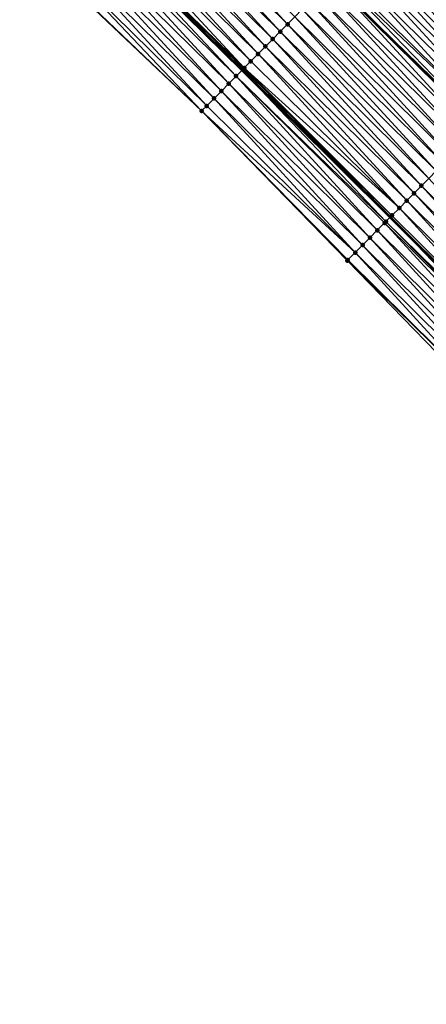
# Model space of a CAD drawing. Header units: feet. Extents: x 2017353 to 2024169, y 808050 to 818690.
# Tile 192 of 256: x 2019419 to 2019458, y 816728 to 816823. Entities that reach past the tile are written whole.
import ezdxf

# ---------------------------------------------------------------- set-up
doc = ezdxf.new("R2010")
doc.units = ezdxf.units.FT
doc.header["$MEASUREMENT"] = 0
for name, color, linetype, lineweight in [('EP_Travel Lane', 172, 'Continuous', 53), ('SB-Road Shots', 141, 'Continuous', 100), ('SB-Road X-Section', 40, 'Continuous', 13), ('STRIPING', 60, 'Continuous', 53)]:
    doc.layers.add(name, color=color, linetype=linetype, lineweight=lineweight)
doc.layers.add('I-77-MM15-17_SB-Surface-BORDER', color=7, linetype='Continuous')
doc.layers.add('I-77-MM15-17_SB-Surface-TIN', color=7, linetype='Continuous')

msp = doc.modelspace()

# ---------------------------------------------------------------- linework, layer by layer
at = {"layer": 'EP_Travel Lane'}
msp.add_polyline3d([(2019297.001912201, 816956.8951583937, 257.3398401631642), (2019311.46063395, 816943.1210283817, 257.2283707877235), (2019325.895106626, 816929.2777785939, 257.1224470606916), (2019340.329526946, 816915.4345790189, 257.0056871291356), (2019354.642099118, 816901.5519213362, 256.8967837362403), (2019368.993374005, 816887.6224435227, 256.7938984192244), (2019383.368690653, 816873.6914209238, 256.6929661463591), (2019397.744545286, 816859.7873403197, 256.5860008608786), (2019412.120409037, 816845.8832508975, 256.4816220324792), (2019426.279468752, 816831.9125418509, 256.3672030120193), (2019440.507109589, 816817.8568837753, 256.2544132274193), (2019454.682322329, 816803.7670256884, 256.1530595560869), (2019468.811393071, 816789.6116039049, 256.0749637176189), (2019482.94044094, 816775.4562050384, 255.9889808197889), (2019497.039434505, 816761.3600816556, 255.9086383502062), (2019511.183953, 816747.2204417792, 255.8424433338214), (2019525.328468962, 816733.0808044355, 255.7753964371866), (2019539.472912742, 816718.9412392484, 255.6841940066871), (2019553.617413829, 816704.8016167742, 255.6121764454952), (2019567.761926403, 816690.6619828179, 255.5439993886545), (2019581.898355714, 816676.524986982, 255.4645795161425), (2019596.028443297, 816662.3710741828, 255.3732559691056)], dxfattribs=at)
at = {"layer": 'I-77-MM15-17_SB-Surface-BORDER', "color": 3, "linetype": 'Continuous', "lineweight": -3}
msp.add_polyline3d([(2019608.276651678, 816646.3437009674, 255.1490394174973), (2019593.048299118, 816659.4040844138, 255.1851197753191), (2019578.160082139, 816672.8032454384, 255.224659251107), (2019563.65234179, 816686.5646058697, 255.2853941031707), (2019549.60163993, 816700.797712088, 255.3694940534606), (2019534.769811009, 816714.2520762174, 255.3936049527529), (2019520.646189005, 816728.4124453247, 255.4787440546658), (2019506.522519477, 816742.5728620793, 255.5479598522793), (2019492.398842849, 816756.7332859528, 255.6147889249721), (2019478.246184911, 816770.719348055, 255.6904573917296), (2019464.50417199, 816785.2653034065, 255.7994794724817), (2019450.580827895, 816799.6282719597, 255.8987173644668), (2019436.645058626, 816813.9494445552, 256.0154732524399), (2019422.140988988, 816827.7254592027, 256.1067916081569), (2019407.806514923, 816841.4248918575, 256.2086313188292), (2019393.706323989, 816855.6139275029, 256.3245043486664), (2019379.330458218, 816869.5180266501, 256.4271559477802), (2019364.947845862, 816883.4563896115, 256.5400762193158), (2019350.596602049, 816897.3858413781, 256.6504175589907), (2019336.308334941, 816911.2439372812, 256.7694652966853), (2019321.873924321, 816925.0871361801, 256.887341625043), (2019307.439458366, 816938.9303881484, 256.9937612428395), (2019293.072705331, 816952.7762279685, 257.1013300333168)], dxfattribs=at)
at = {"layer": 'I-77-MM15-17_SB-Surface-TIN', "color": 128, "linetype": 'Continuous', "lineweight": -3}
for points in [[(2019444.860402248, 816822.2620154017, 256.4368963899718), (2019431.335674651, 816837.0289611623, 256.5786200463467), (2019430.6327757, 816836.3176714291, 256.5518048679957)], [(2019444.860402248, 816822.2620154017, 256.4368963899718), (2019445.563294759, 816822.9733114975, 256.4620599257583), (2019431.335674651, 816837.0289611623, 256.5786200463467)], [(2019443.45459767, 816820.8394425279, 256.3815554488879), (2019429.929874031, 816835.6063843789, 256.5242932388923), (2019429.226966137, 816834.8951034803, 256.4951849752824)], [(2019444.157501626, 816821.5507273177, 256.4096534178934), (2019430.6327757, 816836.3176714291, 256.5518048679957), (2019429.929874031, 816835.6063843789, 256.5242932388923)], [(2019443.45459767, 816820.8394425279, 256.3815554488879), (2019444.157501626, 816821.5507273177, 256.4096534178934), (2019429.929874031, 816835.6063843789, 256.5242932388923)], [(2019444.157501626, 816821.5507273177, 256.4096534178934), (2019444.860402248, 816822.2620154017, 256.4368963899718), (2019430.6327757, 816836.3176714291, 256.5518048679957)], [(2019472.103951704, 816821.3497281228, 256.7508005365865), (2019458.215052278, 816835.7769451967, 256.8361044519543), (2019457.51226857, 816835.0655416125, 256.838840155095)], [(2019442.751686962, 816820.1281644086, 256.351726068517), (2019429.226966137, 816834.8951034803, 256.4951849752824), (2019428.524061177, 816834.1838196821, 256.4668292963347)], [(2019442.751686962, 816820.1281644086, 256.351726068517), (2019443.45459767, 816820.8394425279, 256.3815554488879), (2019429.226966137, 816834.8951034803, 256.4951849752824)], [(2019471.041434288, 816820.277215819, 256.743771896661), (2019457.332113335, 816834.8831766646, 256.8395478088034), (2019456.809446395, 816834.3541760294, 256.8317123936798)], [(2019457.332113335, 816834.8831766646, 256.8395478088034), (2019471.703754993, 816820.9457548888, 256.7502066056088), (2019457.470869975, 816835.0236352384, 256.8390027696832)], [(2019471.041434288, 816820.277215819, 256.743771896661), (2019471.703754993, 816820.9457548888, 256.7502066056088), (2019457.332113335, 816834.8831766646, 256.8395478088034)], [(2019457.51226857, 816835.0655416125, 256.838840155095), (2019457.470869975, 816835.0236352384, 256.8390027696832), (2019471.703754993, 816820.9457548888, 256.7502066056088)], [(2019471.745229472, 816820.9876187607, 256.7506095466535), (2019457.51226857, 816835.0655416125, 256.838840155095), (2019471.703754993, 816820.9457548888, 256.7502066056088)], [(2019471.745229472, 816820.9876187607, 256.7506095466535), (2019472.103951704, 816821.3497281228, 256.7508005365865), (2019457.51226857, 816835.0655416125, 256.838840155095)], [(2019442.048786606, 816819.416876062, 256.3245512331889), (2019428.524061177, 816834.1838196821, 256.4668292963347), (2019427.821158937, 816833.4725331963, 256.439171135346)], [(2019442.048786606, 816819.416876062, 256.3245512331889), (2019442.751686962, 816820.1281644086, 256.351726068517), (2019428.524061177, 816834.1838196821, 256.4668292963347)], [(2019469.633744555, 816818.85650837, 256.6959563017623), (2019456.106556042, 816833.6428778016, 256.8071023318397), (2019455.403679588, 816832.9315658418, 256.7860564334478)], [(2019470.337588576, 816819.5668629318, 256.7195736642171), (2019456.809446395, 816834.3541760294, 256.8317123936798), (2019456.106556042, 816833.6428778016, 256.8071023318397)], [(2019469.633744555, 816818.85650837, 256.6959563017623), (2019470.337588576, 816819.5668629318, 256.7195736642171), (2019456.106556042, 816833.6428778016, 256.8071023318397)], [(2019470.337588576, 816819.5668629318, 256.7195736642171), (2019471.041434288, 816820.277215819, 256.743771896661), (2019456.809446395, 816834.3541760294, 256.8317123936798)], [(2019440.720374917, 816818.072656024, 256.267537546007), (2019427.118252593, 816832.7612507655, 256.4104605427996), (2019426.415321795, 816832.0499924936, 256.3754794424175)], [(2019441.345882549, 816818.7055913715, 256.2964274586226), (2019427.821158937, 816833.4725331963, 256.439171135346), (2019427.118252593, 816832.7612507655, 256.4104605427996)], [(2019440.720374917, 816818.072656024, 256.267537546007), (2019441.345882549, 816818.7055913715, 256.2964274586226), (2019427.118252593, 816832.7612507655, 256.4104605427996)], [(2019441.345882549, 816818.7055913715, 256.2964274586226), (2019442.048786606, 816819.416876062, 256.3245512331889), (2019427.821158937, 816833.4725331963, 256.439171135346)], [(2019468.929919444, 816818.146135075, 256.6788361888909), (2019455.403679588, 816832.9315658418, 256.7860564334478), (2019454.70082334, 816832.22023392, 256.7701917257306)], [(2019468.929919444, 816818.146135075, 256.6788361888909), (2019469.633744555, 816818.85650837, 256.6959563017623), (2019455.403679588, 816832.9315658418, 256.7860564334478)], [(2019439.939986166, 816817.2831091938, 256.2175458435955), (2019426.279468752, 816831.9125418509, 256.3672030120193), (2019425.712360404, 816831.3387644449, 256.3326536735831)], [(2019426.415321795, 816832.0499924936, 256.3754794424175), (2019426.279468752, 816831.9125418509, 256.3672030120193), (2019440.507109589, 816817.8568837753, 256.2544132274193)], [(2019439.939986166, 816817.2831091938, 256.2175458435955), (2019440.507109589, 816817.8568837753, 256.2544132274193), (2019426.279468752, 816831.9125418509, 256.3672030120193)], [(2019440.642958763, 816817.9943261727, 256.2632444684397), (2019426.415321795, 816832.0499924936, 256.3754794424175), (2019440.507109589, 816817.8568837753, 256.2544132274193)], [(2019440.642958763, 816817.9943261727, 256.2632444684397), (2019440.720374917, 816818.072656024, 256.267537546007), (2019426.415321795, 816832.0499924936, 256.3754794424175)], [(2019468.226091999, 816817.4357640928, 256.6609138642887), (2019454.70082334, 816832.22023392, 256.7701917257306), (2019453.997966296, 816831.5089027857, 256.7541226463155)], [(2019468.226091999, 816817.4357640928, 256.6609138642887), (2019468.929919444, 816818.146135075, 256.6788361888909), (2019454.70082334, 816832.22023392, 256.7701917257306)], [(2019439.237009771, 816816.5718959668, 256.1708733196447), (2019425.712360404, 816831.3387644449, 256.3326536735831), (2019425.009372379, 816830.6275627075, 256.2829987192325)], [(2019439.237009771, 816816.5718959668, 256.1708733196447), (2019439.939986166, 816817.2831091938, 256.2175458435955), (2019425.712360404, 816831.3387644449, 256.3326536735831)], [(2019466.81842021, 816816.0150388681, 256.6192634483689), (2019453.295101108, 816830.7975796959, 256.7359655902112), (2019452.592238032, 816830.0862545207, 256.7183497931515)], [(2019467.522259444, 816816.725398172, 256.6412361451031), (2019453.997966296, 816831.5089027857, 256.7541226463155), (2019453.295101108, 816830.7975796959, 256.7359655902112)], [(2019466.81842021, 816816.0150388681, 256.6192634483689), (2019467.522259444, 816816.725398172, 256.6412361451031), (2019453.295101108, 816830.7975796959, 256.7359655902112)], [(2019467.522259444, 816816.725398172, 256.6412361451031), (2019468.226091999, 816817.4357640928, 256.6609138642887), (2019453.997966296, 816831.5089027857, 256.7541226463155)], [(2019437.831116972, 816815.1494102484, 256.0929107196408), (2019424.306410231, 816829.9163354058, 256.2399790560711), (2019423.603442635, 816829.2051134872, 256.1955622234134)], [(2019438.534077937, 816815.8606387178, 256.1356269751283), (2019425.009372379, 816830.6275627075, 256.2829987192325), (2019424.306410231, 816829.9163354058, 256.2399790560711)], [(2019437.831116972, 816815.1494102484, 256.0929107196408), (2019438.534077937, 816815.8606387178, 256.1356269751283), (2019424.306410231, 816829.9163354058, 256.2399790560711)], [(2019438.534077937, 816815.8606387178, 256.1356269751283), (2019439.237009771, 816816.5718959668, 256.1708733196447), (2019425.009372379, 816830.6275627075, 256.2829987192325)], [(2019466.114585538, 816815.3046750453, 256.5988580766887), (2019452.592238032, 816830.0862545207, 256.7183497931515), (2019451.889378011, 816829.3749263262, 256.7015177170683)], [(2019466.114585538, 816815.3046750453, 256.5988580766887), (2019466.81842021, 816816.0150388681, 256.6192634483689), (2019452.592238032, 816830.0862545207, 256.7183497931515)], [(2019437.128141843, 816814.438195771, 256.0465627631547), (2019423.603442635, 816829.2051134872, 256.1955622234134), (2019422.900479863, 816828.4938868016, 256.152382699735)], [(2019437.128141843, 816814.438195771, 256.0465627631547), (2019437.831116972, 816815.1494102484, 256.0929107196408), (2019423.603442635, 816829.2051134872, 256.1955622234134)], [(2019465.410752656, 816814.5943094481, 256.5790680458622), (2019451.889378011, 816829.3749263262, 256.7015177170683), (2019451.186516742, 816828.6635993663, 256.6843651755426)], [(2019465.410752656, 816814.5943094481, 256.5790680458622), (2019466.114585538, 816815.3046750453, 256.5988580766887), (2019451.889378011, 816829.3749263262, 256.7015177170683)], [(2019436.645058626, 816813.9494445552, 256.0154732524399), (2019422.900479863, 816828.4938868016, 256.152382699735), (2019422.19752144, 816827.7826558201, 256.1103181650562)], [(2019436.645058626, 816813.9494445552, 256.0154732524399), (2019437.128141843, 816814.438195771, 256.0465627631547), (2019422.900479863, 816828.4938868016, 256.152382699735)], [(2019464.003075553, 816813.1735894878, 256.5355918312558), (2019450.483656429, 816827.9522714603, 256.6674581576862), (2019449.780774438, 816827.2409649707, 256.6449924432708)], [(2019464.706924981, 816813.8839386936, 256.5610668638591), (2019451.186516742, 816828.6635993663, 256.6843651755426), (2019450.483656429, 816827.9522714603, 256.6674581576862)], [(2019464.003075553, 816813.1735894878, 256.5355918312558), (2019464.706924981, 816813.8839386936, 256.5610668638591), (2019450.483656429, 816827.9522714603, 256.6674581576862)], [(2019464.706924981, 816813.8839386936, 256.5610668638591), (2019465.410752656, 816814.5943094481, 256.5790680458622), (2019451.186516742, 816828.6635993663, 256.6843651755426)], [(2019436.645058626, 816813.9494445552, 256.0154732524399), (2019422.19752144, 816827.7826558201, 256.1103181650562), (2019422.140988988, 816827.7254592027, 256.1067916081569)], [(2019463.385376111, 816812.5501561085, 256.5183404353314), (2019449.50078185, 816826.9576222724, 256.6353018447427), (2019449.077872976, 816826.5296777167, 256.6175340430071)], [(2019464.003075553, 816813.1735894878, 256.5355918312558), (2019449.780774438, 816827.2409649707, 256.6449924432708), (2019449.50078185, 816826.9576222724, 256.6353018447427)], [(2019463.385376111, 816812.5501561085, 256.5183404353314), (2019464.003075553, 816813.1735894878, 256.5355918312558), (2019449.50078185, 816826.9576222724, 256.6353018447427)], [(2019462.595371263, 816811.7528964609, 256.4827741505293), (2019449.069216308, 816826.5209180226, 256.6171637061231), (2019448.374961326, 816825.818400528, 256.5874631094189)], [(2019449.077872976, 816826.5296777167, 256.6175340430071), (2019449.069216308, 816826.5209180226, 256.6171637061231), (2019463.290575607, 816812.4544822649, 256.5145474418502)], [(2019462.595371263, 816811.7528964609, 256.4827741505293), (2019463.290575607, 816812.4544822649, 256.5145474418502), (2019449.069216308, 816826.5209180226, 256.6171637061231)], [(2019463.299240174, 816812.4632263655, 256.5149434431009), (2019449.077872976, 816826.5296777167, 256.6175340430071), (2019463.290575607, 816812.4544822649, 256.5145474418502)], [(2019463.299240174, 816812.4632263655, 256.5149434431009), (2019463.385376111, 816812.5501561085, 256.5183404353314), (2019449.077872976, 816826.5296777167, 256.6175340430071)], [(2019461.187628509, 816810.3322415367, 256.4167411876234), (2019447.672046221, 816825.107126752, 256.5565064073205), (2019446.969121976, 816824.3958620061, 256.5232058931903)], [(2019461.891511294, 816811.0425576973, 256.4536774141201), (2019448.374961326, 816825.818400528, 256.5874631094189), (2019447.672046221, 816825.107126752, 256.5565064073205)], [(2019461.187628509, 816810.3322415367, 256.4167411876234), (2019461.891511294, 816811.0425576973, 256.4536774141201), (2019447.672046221, 816825.107126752, 256.5565064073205)], [(2019461.891511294, 816811.0425576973, 256.4536774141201), (2019462.595371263, 816811.7528964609, 256.4827741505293), (2019448.374961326, 816825.818400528, 256.5874631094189)], [(2019460.483758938, 816809.6219122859, 256.3843450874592), (2019446.969121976, 816824.3958620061, 256.5232058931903), (2019446.266201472, 816823.6845935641, 256.4908647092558)], [(2019460.483758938, 816809.6219122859, 256.3843450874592), (2019461.187628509, 816810.3322415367, 256.4167411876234), (2019446.969121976, 816824.3958620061, 256.5232058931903)], [(2019459.779904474, 816808.9115680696, 256.3571395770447), (2019446.266201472, 816823.6845935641, 256.4908647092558), (2019445.563294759, 816822.9733114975, 256.4620599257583)], [(2019459.779904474, 816808.9115680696, 256.3571395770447), (2019460.483758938, 816809.6219122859, 256.3843450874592), (2019446.266201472, 816823.6845935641, 256.4908647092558)], [(2019458.372192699, 816807.4908824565, 256.3017504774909), (2019444.860402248, 816822.2620154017, 256.4368963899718), (2019444.157501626, 816821.5507273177, 256.4096534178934)], [(2019459.076059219, 816808.2012147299, 256.3330982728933), (2019445.563294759, 816822.9733114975, 256.4620599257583), (2019444.860402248, 816822.2620154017, 256.4368963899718)], [(2019458.372192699, 816807.4908824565, 256.3017504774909), (2019459.076059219, 816808.2012147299, 256.3330982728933), (2019444.860402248, 816822.2620154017, 256.4368963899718)], [(2019459.076059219, 816808.2012147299, 256.3330982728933), (2019459.779904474, 816808.9115680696, 256.3571395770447), (2019445.563294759, 816822.9733114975, 256.4620599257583)], [(2019457.668346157, 816806.7805303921, 256.2772669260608), (2019444.157501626, 816821.5507273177, 256.4096534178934), (2019443.45459767, 816820.8394425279, 256.3815554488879)], [(2019457.668346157, 816806.7805303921, 256.2772669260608), (2019458.372192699, 816807.4908824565, 256.3017504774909), (2019444.157501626, 816821.5507273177, 256.4096534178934)], [(2019456.964494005, 816806.0701838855, 256.2508556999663), (2019443.45459767, 816820.8394425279, 256.3815554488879), (2019442.751686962, 816820.1281644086, 256.351726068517)], [(2019456.964494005, 816806.0701838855, 256.2508556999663), (2019457.668346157, 816806.7805303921, 256.2772669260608), (2019443.45459767, 816820.8394425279, 256.3815554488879)], [(2019455.55677299, 816804.6495074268, 256.1922916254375), (2019442.048786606, 816819.416876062, 256.3245512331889), (2019441.345882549, 816818.7055913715, 256.2964274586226)], [(2019456.260631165, 816805.359847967, 256.2207721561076), (2019442.751686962, 816820.1281644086, 256.351726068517), (2019442.048786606, 816819.416876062, 256.3245512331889)], [(2019455.55677299, 816804.6495074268, 256.1922916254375), (2019456.260631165, 816805.359847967, 256.2207721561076), (2019442.048786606, 816819.416876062, 256.3245512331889)], [(2019456.260631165, 816805.359847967, 256.2207721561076), (2019456.964494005, 816806.0701838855, 256.2508556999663), (2019442.751686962, 816820.1281644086, 256.351726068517)], [(2019455.55677299, 816804.6495074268, 256.1922916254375), (2019441.345882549, 816818.7055913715, 256.2964274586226), (2019440.720374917, 816818.072656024, 256.267537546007)], [(2019454.271633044, 816803.35258434, 256.1312389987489), (2019440.507109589, 816817.8568837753, 256.2544132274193), (2019439.939986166, 816817.2831091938, 256.2175458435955)], [(2019454.852909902, 816803.9391717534, 256.1621231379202), (2019440.642958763, 816817.9943261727, 256.2632444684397), (2019440.507109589, 816817.8568837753, 256.2544132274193)], [(2019454.852909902, 816803.9391717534, 256.1621231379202), (2019440.507109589, 816817.8568837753, 256.2544132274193), (2019454.682322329, 816803.7670256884, 256.1530595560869)], [(2019454.271633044, 816803.35258434, 256.1312389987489), (2019454.682322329, 816803.7670256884, 256.1530595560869), (2019440.507109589, 816817.8568837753, 256.2544132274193)], [(2019454.852909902, 816803.9391717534, 256.1621231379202), (2019440.720374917, 816818.072656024, 256.267537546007), (2019440.642958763, 816817.9943261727, 256.2632444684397)], [(2019454.852909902, 816803.9391717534, 256.1621231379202), (2019455.55677299, 816804.6495074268, 256.1922916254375), (2019440.720374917, 816818.072656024, 256.267537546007)], [(2019452.741210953, 816801.8082733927, 256.033930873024), (2019439.237009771, 816816.5718959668, 256.1708733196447), (2019438.534077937, 816815.8606387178, 256.1356269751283)], [(2019453.445115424, 816802.5185680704, 256.078318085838), (2019439.939986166, 816817.2831091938, 256.2175458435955), (2019439.237009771, 816816.5718959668, 256.1708733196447)], [(2019452.741210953, 816801.8082733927, 256.033930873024), (2019453.445115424, 816802.5185680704, 256.078318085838), (2019439.237009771, 816816.5718959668, 256.1708733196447)], [(2019453.445115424, 816802.5185680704, 256.078318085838), (2019454.149021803, 816803.2288608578, 256.123360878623), (2019439.939986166, 816817.2831091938, 256.2175458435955)], [(2019454.149021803, 816803.2288608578, 256.123360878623), (2019454.271633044, 816803.35258434, 256.1312389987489), (2019439.939986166, 816817.2831091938, 256.2175458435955)], [(2019452.037295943, 816801.0979891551, 255.9859227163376), (2019438.534077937, 816815.8606387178, 256.1356269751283), (2019437.831116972, 816815.1494102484, 256.0929107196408)], [(2019452.037295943, 816801.0979891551, 255.9859227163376), (2019452.741210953, 816801.8082733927, 256.033930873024), (2019438.534077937, 816815.8606387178, 256.1356269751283)], [(2019451.333399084, 816800.3876869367, 255.9441509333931), (2019437.831116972, 816815.1494102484, 256.0929107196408), (2019437.128141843, 816814.438195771, 256.0465627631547)], [(2019451.333399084, 816800.3876869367, 255.9441509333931), (2019452.037295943, 816801.0979891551, 255.9859227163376), (2019437.831116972, 816815.1494102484, 256.0929107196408)], [(2019451.333399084, 816800.3876869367, 255.9441509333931), (2019437.128141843, 816814.438195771, 256.0465627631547), (2019436.645058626, 816813.9494445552, 256.0154732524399)], [(2019450.629500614, 816799.677386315, 255.901825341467), (2019436.645058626, 816813.9494445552, 256.0154732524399), (2019450.580827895, 816799.6282719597, 255.8987173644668)], [(2019450.629500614, 816799.677386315, 255.901825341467), (2019451.333399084, 816800.3876869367, 255.9441509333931), (2019436.645058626, 816813.9494445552, 256.0154732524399)], [(2019471.876677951, 816792.7051449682, 256.1945957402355), (2019458.372192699, 816807.4908824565, 256.3017504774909), (2019457.668346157, 816806.7805303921, 256.2772669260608)], [(2019471.172823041, 816791.9948011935, 256.1672358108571), (2019457.668346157, 816806.7805303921, 256.2772669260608), (2019456.964494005, 816806.0701838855, 256.2508556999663)], [(2019471.172823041, 816791.9948011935, 256.1672358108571), (2019471.876677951, 816792.7051449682, 256.1945957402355), (2019457.668346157, 816806.7805303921, 256.2772669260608)], [(2019469.765115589, 816790.5741112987, 256.1133294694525), (2019456.260631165, 816805.359847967, 256.2207721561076), (2019455.55677299, 816804.6495074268, 256.1922916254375)], [(2019470.468964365, 816791.28446115, 256.1385818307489), (2019456.964494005, 816806.0701838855, 256.2508556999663), (2019456.260631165, 816805.359847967, 256.2207721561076)], [(2019469.765115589, 816790.5741112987, 256.1133294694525), (2019470.468964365, 816791.28446115, 256.1385818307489), (2019456.260631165, 816805.359847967, 256.2207721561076)], [(2019470.468964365, 816791.28446115, 256.1385818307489), (2019471.172823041, 816791.9948011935, 256.1672358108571), (2019456.964494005, 816806.0701838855, 256.2508556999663)], [(2019469.061268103, 816789.8637601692, 256.0885203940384), (2019455.55677299, 816804.6495074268, 256.1922916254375), (2019454.852909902, 816803.9391717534, 256.1621231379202)], [(2019469.061268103, 816789.8637601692, 256.0885203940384), (2019469.765115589, 816790.5741112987, 256.1133294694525), (2019455.55677299, 816804.6495074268, 256.1922916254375)], [(2019468.35737527, 816789.1534539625, 256.0481306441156), (2019454.271633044, 816803.35258434, 256.1312389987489), (2019454.149021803, 816803.2288608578, 256.123360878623)], [(2019468.555260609, 816789.3531330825, 256.061067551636), (2019454.682322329, 816803.7670256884, 256.1530595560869), (2019454.271633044, 816803.35258434, 256.1312389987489)], [(2019468.35737527, 816789.1534539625, 256.0481306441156), (2019468.555260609, 816789.3531330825, 256.061067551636), (2019454.271633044, 816803.35258434, 256.1312389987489)], [(2019469.061268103, 816789.8637601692, 256.0885203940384), (2019454.852909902, 816803.9391717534, 256.1621231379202), (2019454.682322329, 816803.7670256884, 256.1530595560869)], [(2019469.061268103, 816789.8637601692, 256.0885203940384), (2019454.682322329, 816803.7670256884, 256.1530595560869), (2019468.811393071, 816789.6116039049, 256.0749637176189)], [(2019468.555260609, 816789.3531330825, 256.061067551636), (2019468.811393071, 816789.6116039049, 256.0749637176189), (2019454.682322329, 816803.7670256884, 256.1530595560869)], [(2019466.949544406, 816787.7328863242, 255.9518217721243), (2019453.445115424, 816802.5185680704, 256.078318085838), (2019452.741210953, 816801.8082733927, 256.033930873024)], [(2019467.653441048, 816788.4431887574, 255.9935202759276), (2019454.149021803, 816803.2288608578, 256.123360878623), (2019453.445115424, 816802.5185680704, 256.078318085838)], [(2019466.949544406, 816787.7328863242, 255.9518217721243), (2019467.653441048, 816788.4431887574, 255.9935202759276), (2019453.445115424, 816802.5185680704, 256.078318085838)], [(2019467.653441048, 816788.4431887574, 255.9935202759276), (2019468.35737527, 816789.1534539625, 256.0481306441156), (2019454.149021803, 816803.2288608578, 256.123360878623)], [(2019466.245632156, 816787.0225993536, 255.9047602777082), (2019452.741210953, 816801.8082733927, 256.033930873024), (2019452.037295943, 816801.0979891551, 255.9859227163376)], [(2019466.245632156, 816787.0225993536, 255.9047602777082), (2019466.949544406, 816787.7328863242, 255.9518217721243), (2019452.741210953, 816801.8082733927, 256.033930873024)], [(2019465.541739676, 816786.3122927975, 255.8644917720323), (2019452.037295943, 816801.0979891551, 255.9859227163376), (2019451.333399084, 816800.3876869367, 255.9441509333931)], [(2019465.541739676, 816786.3122927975, 255.8644917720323), (2019466.245632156, 816787.0225993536, 255.9047602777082), (2019452.037295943, 816801.0979891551, 255.9859227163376)], [(2019464.83783659, 816785.6019967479, 255.8205792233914), (2019450.629500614, 816799.677386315, 255.901825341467), (2019450.580827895, 816799.6282719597, 255.8987173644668)], [(2019464.83783659, 816785.6019967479, 255.8205792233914), (2019450.580827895, 816799.6282719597, 255.8987173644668), (2019464.50417199, 816785.2653034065, 255.7994794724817)], [(2019464.83783659, 816785.6019967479, 255.8205792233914), (2019451.333399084, 816800.3876869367, 255.9441509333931), (2019450.629500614, 816799.677386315, 255.901825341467)], [(2019464.83783659, 816785.6019967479, 255.8205792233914), (2019465.541739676, 816786.3122927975, 255.8644917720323), (2019451.333399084, 816800.3876869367, 255.9441509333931)]]:
    msp.add_3dface(points, dxfattribs=at)
at = {"layer": 'SB-Road Shots', "lineweight": 100}
for p in [(2019444.860402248, 816822.2620154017, 256.4368963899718), (2019444.157501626, 816821.5507273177, 256.4096534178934), (2019443.45459767, 816820.8394425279, 256.3815554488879), (2019442.048786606, 816819.416876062, 256.3245512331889), (2019442.751686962, 816820.1281644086, 256.351726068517), (2019441.345882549, 816818.7055913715, 256.2964274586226), (2019440.642958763, 816817.9943261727, 256.2632444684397), (2019440.720374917, 816818.072656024, 256.267537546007), (2019439.237009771, 816816.5718959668, 256.1708733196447), (2019439.939986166, 816817.2831091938, 256.2175458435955), (2019438.534077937, 816815.8606387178, 256.1356269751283), (2019437.831116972, 816815.1494102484, 256.0929107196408), (2019436.645058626, 816813.9494445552, 256.0154732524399), (2019437.128141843, 816814.438195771, 256.0465627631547), (2019457.668346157, 816806.7805303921, 256.2772669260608), (2019456.260631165, 816805.359847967, 256.2207721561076), (2019456.964494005, 816806.0701838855, 256.2508556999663), (2019455.55677299, 816804.6495074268, 256.1922916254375), (2019454.271633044, 816803.35258434, 256.1312389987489), (2019454.852909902, 816803.9391717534, 256.1621231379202), (2019453.445115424, 816802.5185680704, 256.078318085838), (2019454.149021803, 816803.2288608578, 256.123360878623), (2019452.741210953, 816801.8082733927, 256.033930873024), (2019452.037295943, 816801.0979891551, 255.9859227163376), (2019450.580827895, 816799.6282719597, 255.8987173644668), (2019450.629500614, 816799.677386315, 255.901825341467), (2019451.333399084, 816800.3876869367, 255.9441509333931)]:
    msp.add_point(p, dxfattribs=at)
at = {"layer": 'SB-Road X-Section', "extrusion": (-0.7113823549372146, 0.7027838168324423, 0.00548195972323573), "elevation": -862546.5677091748, "flags": 128}
msp.add_lwpolyline([(-2000355.168353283, 4985.356558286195), (-2000354.168353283, 4985.35929403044), (-2000353.912008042, 4985.360001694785), (-2000353.168353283, 4985.352166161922), (-2000352.168353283, 4985.327555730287), (-2000351.168353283, 4985.306509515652), (-2000350.168353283, 4985.290644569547), (-2000349.168353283, 4985.274575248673), (-2000348.168353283, 4985.256417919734), (-2000347.168353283, 4985.238801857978), (-2000346.168353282, 4985.221969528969), (-2000345.168353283, 4985.204816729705), (-2000344.168353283, 4985.187909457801), (-2000343.168353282, 4985.165443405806), (-2000342.770008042, 4985.155752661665), (-2000342.168353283, 4985.137984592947), (-2000341.168353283, 4985.107913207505), (-2000340.168353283, 4985.076956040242), (-2000339.168353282, 4985.043655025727), (-2000338.168353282, 4985.011313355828), (-2000337.168353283, 4984.982508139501), (-2000336.168353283, 4984.957344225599), (-2000335.168353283, 4984.93010084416), (-2000334.168353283, 4984.902002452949), (-2000333.168353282, 4984.872172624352), (-2000332.168353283, 4984.844997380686), (-2000331.168353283, 4984.816873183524), (-2000330.278484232, 4984.787982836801), (-2000330.168353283, 4984.783689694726), (-2000329.168353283, 4984.737990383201), (-2000328.168353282, 4984.691317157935), (-2000327.168353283, 4984.656070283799), (-2000326.168353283, 4984.613353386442), (-2000325.168353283, 4984.567004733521), (-2000324.481150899, 4984.535914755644)], dxfattribs=at)
at = {"layer": 'SB-Road X-Section', "extrusion": (-0.7104166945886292, 0.7037693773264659, 0.004096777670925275), "elevation": -859811.7923672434, "flags": 128}
msp.add_lwpolyline([(-2001544.435364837, 3779.236931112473), (-2001543.435364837, 3779.236902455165), (-2001542.945075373, 3779.240267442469), (-2001542.435364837, 3779.240076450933), (-2001541.435364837, 3779.233238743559), (-2001540.435364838, 3779.209040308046), (-2001539.435364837, 3779.185422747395), (-2001538.435364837, 3779.168302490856), (-2001537.435364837, 3779.15038001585), (-2001536.435364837, 3779.130702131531), (-2001535.435364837, 3779.108729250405), (-2001534.435364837, 3779.088323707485), (-2001533.435364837, 3779.068533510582), (-2001532.435364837, 3779.050532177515), (-2001531.435364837, 3779.025056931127), (-2001530.55774204, 3779.007805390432), (-2001530.435364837, 3779.004408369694), (-2001529.435364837, 3778.972238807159), (-2001528.435364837, 3778.943141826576), (-2001527.435364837, 3778.906205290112), (-2001526.435364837, 3778.873808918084), (-2001525.435364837, 3778.846603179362), (-2001524.435364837, 3778.82256167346), (-2001523.435364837, 3778.791213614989), (-2001522.435364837, 3778.766729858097), (-2001521.435364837, 3778.740318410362), (-2001520.435364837, 3778.710234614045), (-2001519.435364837, 3778.681753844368), (-2001518.435364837, 3778.65158510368), (-2001517.609551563, 3778.620700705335), (-2001517.435364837, 3778.612822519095), (-2001516.435364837, 3778.567779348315), (-2001515.435364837, 3778.523391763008), (-2001514.435364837, 3778.475383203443), (-2001513.435364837, 3778.433611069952), (-2001512.435364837, 3778.391285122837), (-2001512.36621823, 3778.388177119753)], dxfattribs=at)
at = {"layer": 'STRIPING'}
msp.add_polyline3d([(2019290.957096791, 816979.5340354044, 257.8675166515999), (2019305.431846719, 816965.7330367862, 257.7489490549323), (2019319.893107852, 816951.9096891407, 257.6359805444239), (2019334.327374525, 816938.0666369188, 257.4874448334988), (2019348.761742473, 816924.2234875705, 257.3598563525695), (2019363.126990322, 816910.2910834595, 257.2381764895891), (2019377.478276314, 816896.3615948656, 257.1381360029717), (2019391.837854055, 816882.4455661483, 257.0335092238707), (2019406.213767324, 816868.5414288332, 256.9433361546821), (2019420.589646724, 816854.637324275, 256.8434597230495), (2019434.841622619, 816840.5765295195, 256.742046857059), (2019449.069216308, 816826.5209180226, 256.6171637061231), (2019463.290575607, 816812.4544822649, 256.5145474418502), (2019477.498882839, 816798.3791281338, 256.4222510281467), (2019491.707266, 816784.3036987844, 256.3560393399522), (2019505.844607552, 816770.1401510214, 256.2863453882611), (2019519.968235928, 816755.9797778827, 256.2029471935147), (2019534.091867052, 816741.8194019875, 256.1204711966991), (2019548.215489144, 816727.6590351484, 256.0349666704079), (2019562.339090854, 816713.4986887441, 255.942629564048), (2019576.462732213, 816699.3383025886, 255.8635831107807), (2019590.585226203, 816685.1754487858, 255.7700997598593), (2019604.699429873, 816671.0058270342, 255.664603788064)], dxfattribs=at)

doc.saveas('drawing.dxf')
